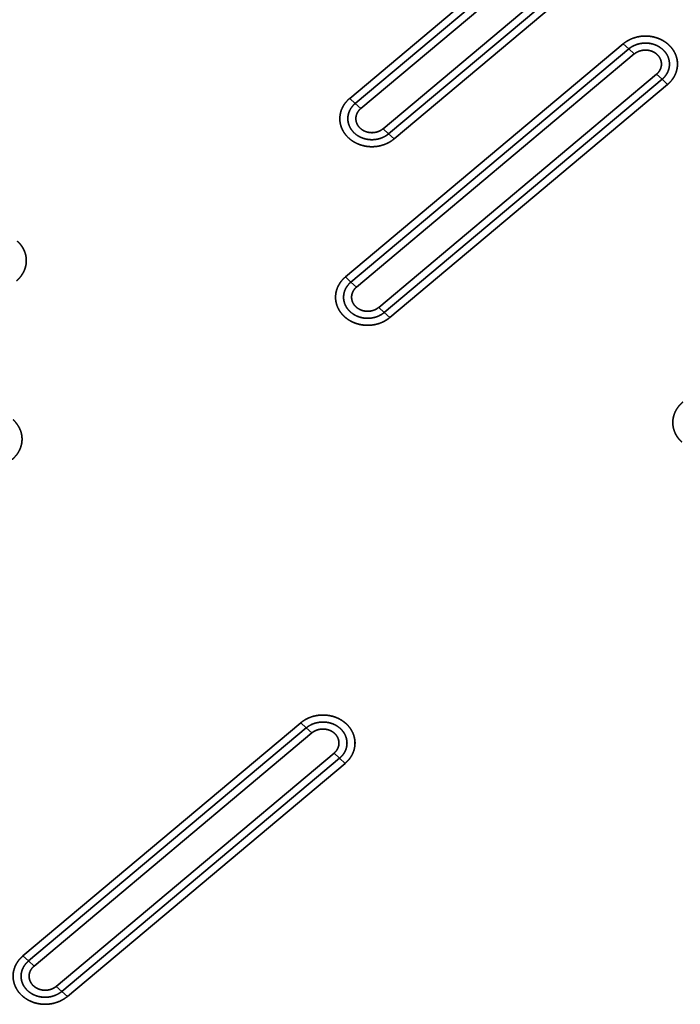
# Model space of a CAD drawing. Extents: x -8 to 2003, y -38 to 1514.
# Tile 8 of 31: x 564 to 688, y 176 to 360. Entities that reach past the tile are written whole.
import ezdxf

# ---------------------------------------------------------------- set-up
doc = ezdxf.new("R2010")
doc.units = 0
doc.layers.get('0').update_dxf_attribs({"lineweight": 13})

# ---------------------------------------------------------------- blocks, each defined once
blk = doc.blocks.new('BLOCK59')
at = {"color": 7, "lineweight": 35}
for p, q in [((508.41, 328.97), (456.44, 285.36)), ((508.41, 328.97), (456.44, 285.36)), ((509.44, 328.02), (457.48, 284.42)), ((457.48, 284.42), (509.44, 328.02)), ((458.52, 283.47), (510.48, 327.07)), ((458.52, 283.47), (510.48, 327.07)), ((462.67, 279.68), (514.64, 323.28)), ((514.64, 323.28), (462.67, 279.68)), ((463.71, 278.73), (515.67, 322.34)), ((463.71, 278.73), (515.67, 322.34)), ((464.74, 277.79), (516.71, 321.39)), ((464.74, 277.79), (516.71, 321.39)), ((507.61, 295.57), (455.64, 251.96)), ((507.61, 295.57), (455.64, 251.96)), ((508.64, 294.62), (456.68, 251.01)), ((456.68, 251.01), (508.64, 294.62)), ((457.72, 250.07), (509.68, 293.67)), ((457.72, 250.07), (509.68, 293.67)), ((461.87, 246.28), (513.84, 289.88)), ((513.84, 289.88), (461.87, 246.28)), ((462.91, 245.33), (514.87, 288.93)), ((462.91, 245.33), (514.87, 288.93)), ((463.95, 244.38), (515.91, 287.99)), ((463.95, 244.38), (515.91, 287.99)), ((447.28, 168.57), (395.31, 124.96)), ((447.28, 168.57), (395.31, 124.96)), ((448.32, 167.62), (396.35, 124.02)), ((396.35, 124.02), (448.32, 167.62)), ((397.39, 123.07), (449.35, 166.67)), ((397.39, 123.07), (449.35, 166.67)), ((401.54, 119.28), (453.51, 162.88)), ((453.51, 162.88), (401.54, 119.28)), ((402.58, 118.33), (454.55, 161.94)), ((402.58, 118.33), (454.55, 161.94)), ((403.62, 117.38), (455.58, 160.99)), ((403.62, 117.38), (455.58, 160.99))]:
    blk.add_line(p, q, dxfattribs=at)
at = {"color": 7, "lineweight": 35, "ltscale": 0.035136}
for p, q in [((507.61, 295.57), (508.64, 294.62)), ((507.61, 295.57), (508.64, 294.62)), ((508.64, 294.62), (509.68, 293.67)), ((508.64, 294.62), (509.68, 293.67)), ((514.87, 288.93), (513.84, 289.88)), ((514.87, 288.93), (513.84, 289.88)), ((515.91, 287.99), (514.87, 288.93)), ((515.91, 287.99), (514.87, 288.93)), ((456.44, 285.36), (457.48, 284.42)), ((456.44, 285.36), (457.48, 284.42)), ((457.48, 284.42), (458.52, 283.47)), ((457.48, 284.42), (458.52, 283.47)), ((463.71, 278.73), (462.67, 279.68)), ((463.71, 278.73), (462.67, 279.68)), ((464.74, 277.79), (463.71, 278.73)), ((464.74, 277.79), (463.71, 278.73)), ((455.64, 251.96), (456.68, 251.01)), ((455.64, 251.96), (456.68, 251.01)), ((456.68, 251.01), (457.72, 250.07)), ((456.68, 251.01), (457.72, 250.07)), ((462.91, 245.33), (461.87, 246.28)), ((462.91, 245.33), (461.87, 246.28)), ((463.95, 244.38), (462.91, 245.33)), ((463.95, 244.38), (462.91, 245.33)), ((447.28, 168.57), (448.32, 167.62)), ((447.28, 168.57), (448.32, 167.62)), ((448.32, 167.62), (449.35, 166.67)), ((448.32, 167.62), (449.35, 166.67)), ((454.55, 161.94), (453.51, 162.88)), ((454.55, 161.94), (453.51, 162.88)), ((455.58, 160.99), (454.55, 161.94)), ((455.58, 160.99), (454.55, 161.94)), ((395.31, 124.96), (396.35, 124.02)), ((395.31, 124.96), (396.35, 124.02)), ((396.35, 124.02), (397.39, 123.07)), ((396.35, 124.02), (397.39, 123.07)), ((402.58, 118.33), (401.54, 119.28)), ((402.58, 118.33), (401.54, 119.28)), ((403.62, 117.38), (402.58, 118.33)), ((403.62, 117.38), (402.58, 118.33))]:
    blk.add_line(p, q, dxfattribs=at)
at = {"color": 7, "lineweight": 35}
for points, knots in [([(507.61, 295.57), (508.02, 295.91), (508.48, 296.21), (508.97, 296.46), (510.02, 296.86), (511.13, 297.03), (511.7, 297.06), (512.84, 297), (513.93, 296.71), (514.46, 296.51), (515.11, 296.17), (515.7, 295.74), (515.83, 295.64), (515.96, 295.53), (516.09, 295.41)], [0, 0, 0, 0, 0, 0, 3.548015, 3.548015, 3.548015, 7.176611, 7.176611, 7.176611, 10.782581, 10.782581, 10.782581, 11.906057, 11.906057, 11.906057, 11.906057, 11.906057, 11.906057]), ([(516.09, 295.41), (515.6, 295.86), (515.01, 296.26), (514.33, 296.59), (512.87, 297.05), (511.3, 297.08), (510.52, 296.98), (509.41, 296.67), (508.45, 296.17), (508.15, 295.99), (507.86, 295.78), (507.61, 295.57)], [0, 0, 0, 0, 0, 0, 6.233792, 6.233792, 6.233792, 12.425767, 12.425767, 12.425767, 15.561344, 15.561344, 15.561344, 15.561344, 15.561344, 15.561344]), ([(508.64, 294.62), (509.12, 295.02), (509.68, 295.34), (510.3, 295.56), (511.52, 295.8), (512.77, 295.67), (513.35, 295.52), (514.28, 295.12), (515.06, 294.5), (515.35, 294.2), (515.82, 293.57), (516.12, 292.85), (516.22, 292.48), (516.32, 291.61), (516.16, 290.75), (515.98, 290.28), (515.64, 289.72), (515.2, 289.23), (515.1, 289.13), (514.99, 289.03), (514.87, 288.93)], [0, 0, 0, 0, 0, 0, 4.718867, 4.718867, 4.718867, 9.044566, 9.044566, 9.044566, 12.144534, 12.144534, 12.144534, 15.085139, 15.085139, 15.085139, 18.96418, 18.96418, 18.96418, 20.080986, 20.080986, 20.080986, 20.080986, 20.080986, 20.080986]), ([(508.64, 294.62), (508.96, 294.88), (509.31, 295.11), (509.69, 295.3), (510.57, 295.63), (511.52, 295.75), (512.04, 295.74), (513, 295.62), (513.89, 295.28), (514.27, 295.08), (514.97, 294.6), (515.52, 293.99), (515.75, 293.66), (516.1, 292.97), (516.26, 292.22), (516.29, 291.84), (516.24, 291.1), (516, 290.38), (515.83, 290.04), (515.55, 289.61), (515.19, 289.22), (515.09, 289.12), (514.98, 289.03), (514.87, 288.93)], [0, 0, 0, 0, 0, 0, 2.812135, 2.812135, 2.812135, 6.245007, 6.245007, 6.245007, 9.14838, 9.14838, 9.14838, 11.888757, 11.888757, 11.888757, 14.49643, 14.49643, 14.49643, 17.115495, 17.115495, 17.115495, 18.087579, 18.087579, 18.087579, 18.087579, 18.087579, 18.087579]), ([(516.09, 295.41), (516.48, 295.06), (516.82, 294.66), (517.12, 294.22), (517.57, 293.3), (517.77, 292.3), (517.8, 291.79), (517.72, 290.78), (517.37, 289.83), (517.14, 289.37), (516.75, 288.81), (516.28, 288.32), (516.16, 288.2), (516.04, 288.09), (515.91, 287.99)], [0, 0, 0, 0, 0, 0, 3.459933, 3.459933, 3.459933, 6.845015, 6.845015, 6.845015, 10.255085, 10.255085, 10.255085, 11.337267, 11.337267, 11.337267, 11.337267, 11.337267, 11.337267]), ([(515.91, 287.99), (516.4, 288.39), (516.84, 288.88), (517.21, 289.44), (517.69, 290.55), (517.81, 291.75), (517.78, 292.28), (517.57, 293.33), (517.09, 294.26), (516.8, 294.69), (516.46, 295.07), (516.09, 295.41)], [0, 0, 0, 0, 0, 0, 5.867986, 5.867986, 5.867986, 10.485978, 10.485978, 10.485978, 15.122819, 15.122819, 15.122819, 15.122819, 15.122819, 15.122819]), ([(509.68, 293.67), (509.96, 293.9), (510.27, 294.09), (510.62, 294.24), (511.35, 294.43), (512.11, 294.41), (512.49, 294.36), (513.02, 294.19), (513.5, 293.92), (513.65, 293.82), (513.79, 293.71), (513.92, 293.59)], [0, 0, 0, 0, 0, 0, 3.068636, 3.068636, 3.068636, 6.169147, 6.169147, 6.169147, 7.68035, 7.68035, 7.68035, 7.68035, 7.68035, 7.68035]), ([(509.68, 293.67), (509.94, 293.89), (510.24, 294.07), (510.56, 294.21), (511.34, 294.43), (512.15, 294.42), (512.6, 294.34), (513.15, 294.14), (513.63, 293.84), (513.73, 293.76), (513.83, 293.68), (513.92, 293.59)], [0, 0, 0, 0, 0, 0, 2.938005, 2.938005, 2.938005, 6.668285, 6.668285, 6.668285, 7.774305, 7.774305, 7.774305, 7.774305, 7.774305, 7.774305]), ([(513.92, 293.59), (514.18, 293.36), (514.4, 293.08), (514.57, 292.78), (514.79, 292.13), (514.77, 291.46), (514.7, 291.13), (514.51, 290.65), (514.2, 290.24), (514.09, 290.11), (513.97, 289.99), (513.84, 289.88)], [0, 0, 0, 0, 0, 0, 3.007019, 3.007019, 3.007019, 5.984959, 5.984959, 5.984959, 7.462987, 7.462987, 7.462987, 7.462987, 7.462987, 7.462987]), ([(513.92, 293.59), (514.16, 293.38), (514.36, 293.13), (514.52, 292.86), (514.75, 292.29), (514.79, 291.68), (514.75, 291.38), (514.61, 290.87), (514.33, 290.4), (514.19, 290.21), (514.02, 290.04), (513.84, 289.88)], [0, 0, 0, 0, 0, 0, 2.763179, 2.763179, 2.763179, 5.471154, 5.471154, 5.471154, 7.56044, 7.56044, 7.56044, 7.56044, 7.56044, 7.56044]), ([(456.26, 277.94), (455.87, 278.3), (455.53, 278.69), (455.24, 279.13), (454.78, 280.05), (454.58, 281.05), (454.55, 281.56), (454.63, 282.57), (454.98, 283.52), (455.21, 283.98), (455.6, 284.54), (456.07, 285.03), (456.19, 285.15), (456.31, 285.26), (456.44, 285.36)], [0, 0, 0, 0, 0, 0, 3.459933, 3.459933, 3.459933, 6.845015, 6.845015, 6.845015, 10.255085, 10.255085, 10.255085, 11.337267, 11.337267, 11.337267, 11.337267, 11.337267, 11.337267]), ([(456.44, 285.36), (455.96, 284.96), (455.51, 284.47), (455.14, 283.91), (454.66, 282.8), (454.55, 281.6), (454.57, 281.07), (454.78, 280.02), (455.26, 279.09), (455.56, 278.66), (455.89, 278.28), (456.26, 277.94)], [0, 0, 0, 0, 0, 0, 5.867986, 5.867986, 5.867986, 10.485978, 10.485978, 10.485978, 15.122819, 15.122819, 15.122819, 15.122819, 15.122819, 15.122819]), ([(463.71, 278.73), (463.23, 278.33), (462.67, 278.01), (462.06, 277.79), (460.83, 277.55), (459.58, 277.68), (459, 277.83), (458.07, 278.23), (457.29, 278.85), (457.01, 279.15), (456.53, 279.78), (456.23, 280.5), (456.13, 280.87), (456.03, 281.74), (456.19, 282.6), (456.37, 283.07), (456.71, 283.63), (457.15, 284.12), (457.26, 284.22), (457.36, 284.32), (457.48, 284.42)], [0, 0, 0, 0, 0, 0, 4.718869, 4.718869, 4.718869, 9.044569, 9.044569, 9.044569, 12.144536, 12.144536, 12.144536, 15.085141, 15.085141, 15.085141, 18.964182, 18.964182, 18.964182, 20.080986, 20.080986, 20.080986, 20.080986, 20.080986, 20.080986]), ([(463.71, 278.73), (463.39, 278.47), (463.04, 278.24), (462.66, 278.05), (461.78, 277.72), (460.84, 277.6), (460.31, 277.61), (459.35, 277.73), (458.46, 278.07), (458.08, 278.27), (457.38, 278.75), (456.83, 279.37), (456.6, 279.69), (456.25, 280.38), (456.09, 281.13), (456.06, 281.51), (456.11, 282.25), (456.35, 282.97), (456.52, 283.31), (456.81, 283.74), (457.16, 284.13), (457.26, 284.23), (457.37, 284.32), (457.48, 284.42)], [0, 0, 0, 0, 0, 0, 2.812135, 2.812135, 2.812135, 6.245007, 6.245007, 6.245007, 9.14838, 9.14838, 9.14838, 11.888758, 11.888758, 11.888758, 14.49643, 14.49643, 14.49643, 17.115495, 17.115495, 17.115495, 18.087579, 18.087579, 18.087579, 18.087579, 18.087579, 18.087579]), ([(458.43, 279.76), (458.17, 279.99), (457.95, 280.27), (457.78, 280.57), (457.56, 281.22), (457.58, 281.89), (457.65, 282.22), (457.84, 282.7), (458.15, 283.11), (458.26, 283.24), (458.38, 283.36), (458.52, 283.47)], [0, 0, 0, 0, 0, 0, 3.007019, 3.007019, 3.007019, 5.984959, 5.984959, 5.984959, 7.462987, 7.462987, 7.462987, 7.462987, 7.462987, 7.462987]), ([(458.43, 279.76), (458.19, 279.97), (457.99, 280.22), (457.83, 280.49), (457.6, 281.06), (457.56, 281.67), (457.6, 281.97), (457.74, 282.49), (458.02, 282.95), (458.16, 283.14), (458.33, 283.31), (458.52, 283.47)], [0, 0, 0, 0, 0, 0, 2.763179, 2.763179, 2.763179, 5.471154, 5.471154, 5.471154, 7.56044, 7.56044, 7.56044, 7.56044, 7.56044, 7.56044]), ([(462.67, 279.68), (462.39, 279.45), (462.08, 279.26), (461.73, 279.11), (461, 278.92), (460.24, 278.94), (459.87, 279), (459.33, 279.16), (458.85, 279.43), (458.7, 279.53), (458.56, 279.64), (458.43, 279.76)], [0, 0, 0, 0, 0, 0, 3.068636, 3.068636, 3.068636, 6.169147, 6.169147, 6.169147, 7.68035, 7.68035, 7.68035, 7.68035, 7.68035, 7.68035]), ([(462.67, 279.68), (462.41, 279.46), (462.11, 279.28), (461.79, 279.14), (461.02, 278.92), (460.2, 278.93), (459.75, 279.01), (459.2, 279.21), (458.73, 279.51), (458.62, 279.59), (458.52, 279.67), (458.43, 279.76)], [0, 0, 0, 0, 0, 0, 2.938005, 2.938005, 2.938005, 6.668285, 6.668285, 6.668285, 7.774305, 7.774305, 7.774305, 7.774305, 7.774305, 7.774305]), ([(464.74, 277.79), (464.33, 277.44), (463.87, 277.14), (463.38, 276.89), (462.33, 276.49), (461.22, 276.32), (460.65, 276.29), (459.51, 276.35), (458.42, 276.64), (457.89, 276.85), (457.24, 277.18), (456.65, 277.61), (456.52, 277.71), (456.39, 277.83), (456.26, 277.94)], [0, 0, 0, 0, 0, 0, 3.548015, 3.548015, 3.548015, 7.176611, 7.176611, 7.176611, 10.782581, 10.782581, 10.782581, 11.906057, 11.906057, 11.906057, 11.906057, 11.906057, 11.906057]), ([(456.26, 277.94), (456.75, 277.49), (457.34, 277.09), (458.02, 276.76), (459.48, 276.31), (461.05, 276.27), (461.83, 276.37), (462.94, 276.68), (463.9, 277.18), (464.2, 277.36), (464.49, 277.57), (464.74, 277.79)], [0, 0, 0, 0, 0, 0, 6.233792, 6.233792, 6.233792, 12.425767, 12.425767, 12.425767, 15.561344, 15.561344, 15.561344, 15.561344, 15.561344, 15.561344]), ([(394.27, 258.65), (394.66, 258.3), (395, 257.9), (395.29, 257.47), (395.75, 256.54), (395.95, 255.54), (395.98, 255.04), (395.9, 254.03), (395.55, 253.07), (395.31, 252.61), (394.93, 252.06), (394.46, 251.56), (394.34, 251.45), (394.22, 251.34), (394.09, 251.23)], [0, 0, 0, 0, 0, 0, 3.459933, 3.459933, 3.459933, 6.845015, 6.845015, 6.845015, 10.255085, 10.255085, 10.255085, 11.337267, 11.337267, 11.337267, 11.337267, 11.337267, 11.337267]), ([(394.09, 251.23), (394.57, 251.64), (395.02, 252.12), (395.39, 252.68), (395.87, 253.79), (395.98, 254.99), (395.96, 255.53), (395.75, 256.57), (395.27, 257.51), (394.97, 257.94), (394.64, 258.32), (394.27, 258.65)], [0, 0, 0, 0, 0, 0, 5.867986, 5.867986, 5.867986, 10.485978, 10.485978, 10.485978, 15.122819, 15.122819, 15.122819, 15.122819, 15.122819, 15.122819]), ([(455.46, 244.54), (455.07, 244.89), (454.73, 245.29), (454.44, 245.73), (453.98, 246.65), (453.78, 247.65), (453.75, 248.15), (453.83, 249.16), (454.18, 250.12), (454.41, 250.58), (454.8, 251.14), (455.27, 251.63), (455.39, 251.74), (455.51, 251.85), (455.64, 251.96)], [0, 0, 0, 0, 0, 0, 3.459933, 3.459933, 3.459933, 6.845015, 6.845015, 6.845015, 10.255085, 10.255085, 10.255085, 11.337267, 11.337267, 11.337267, 11.337267, 11.337267, 11.337267]), ([(455.64, 251.96), (455.16, 251.55), (454.71, 251.07), (454.34, 250.51), (453.86, 249.4), (453.75, 248.2), (453.77, 247.66), (453.98, 246.62), (454.46, 245.68), (454.76, 245.26), (455.09, 244.87), (455.46, 244.54)], [0, 0, 0, 0, 0, 0, 5.867986, 5.867986, 5.867986, 10.485978, 10.485978, 10.485978, 15.122819, 15.122819, 15.122819, 15.122819, 15.122819, 15.122819]), ([(462.91, 245.33), (462.43, 244.93), (461.87, 244.61), (461.26, 244.38), (460.03, 244.15), (458.78, 244.28), (458.2, 244.43), (457.27, 244.83), (456.49, 245.45), (456.21, 245.75), (455.73, 246.38), (455.43, 247.1), (455.33, 247.47), (455.23, 248.33), (455.39, 249.2), (455.57, 249.67), (455.91, 250.23), (456.35, 250.71), (456.46, 250.82), (456.56, 250.92), (456.68, 251.01)], [0, 0, 0, 0, 0, 0, 4.718867, 4.718867, 4.718867, 9.044567, 9.044567, 9.044567, 12.144534, 12.144534, 12.144534, 15.085139, 15.085139, 15.085139, 18.96418, 18.96418, 18.96418, 20.080986, 20.080986, 20.080986, 20.080986, 20.080986, 20.080986]), ([(462.91, 245.33), (462.59, 245.06), (462.24, 244.83), (461.86, 244.64), (460.98, 244.32), (460.04, 244.2), (459.51, 244.2), (458.55, 244.33), (457.66, 244.67), (457.28, 244.87), (456.58, 245.34), (456.03, 245.96), (455.8, 246.29), (455.45, 246.98), (455.29, 247.73), (455.26, 248.1), (455.31, 248.85), (455.55, 249.56), (455.72, 249.9), (456.01, 250.34), (456.36, 250.72), (456.46, 250.82), (456.57, 250.92), (456.68, 251.01)], [0, 0, 0, 0, 0, 0, 2.812135, 2.812135, 2.812135, 6.245007, 6.245007, 6.245007, 9.14838, 9.14838, 9.14838, 11.888757, 11.888757, 11.888757, 14.49643, 14.49643, 14.49643, 17.115495, 17.115495, 17.115495, 18.087579, 18.087579, 18.087579, 18.087579, 18.087579, 18.087579]), ([(457.63, 246.35), (457.37, 246.59), (457.15, 246.86), (456.98, 247.17), (456.76, 247.81), (456.78, 248.49), (456.85, 248.82), (457.04, 249.29), (457.35, 249.7), (457.46, 249.83), (457.58, 249.95), (457.72, 250.07)], [0, 0, 0, 0, 0, 0, 3.007019, 3.007019, 3.007019, 5.984959, 5.984959, 5.984959, 7.462987, 7.462987, 7.462987, 7.462987, 7.462987, 7.462987]), ([(457.63, 246.35), (457.39, 246.57), (457.19, 246.81), (457.03, 247.08), (456.8, 247.66), (456.76, 248.26), (456.8, 248.56), (456.94, 249.08), (457.22, 249.55), (457.36, 249.74), (457.53, 249.91), (457.72, 250.07)], [0, 0, 0, 0, 0, 0, 2.763179, 2.763179, 2.763179, 5.471154, 5.471154, 5.471154, 7.56044, 7.56044, 7.56044, 7.56044, 7.56044, 7.56044]), ([(461.87, 246.28), (461.59, 246.05), (461.28, 245.85), (460.93, 245.71), (460.2, 245.52), (459.44, 245.53), (459.07, 245.59), (458.53, 245.76), (458.05, 246.03), (457.9, 246.13), (457.76, 246.24), (457.63, 246.35)], [0, 0, 0, 0, 0, 0, 3.068636, 3.068636, 3.068636, 6.169147, 6.169147, 6.169147, 7.68035, 7.68035, 7.68035, 7.68035, 7.68035, 7.68035]), ([(461.87, 246.28), (461.61, 246.06), (461.31, 245.88), (460.99, 245.73), (460.22, 245.51), (459.4, 245.52), (458.95, 245.6), (458.4, 245.8), (457.93, 246.11), (457.82, 246.19), (457.72, 246.27), (457.63, 246.35)], [0, 0, 0, 0, 0, 0, 2.938005, 2.938005, 2.938005, 6.668285, 6.668285, 6.668285, 7.774305, 7.774305, 7.774305, 7.774305, 7.774305, 7.774305]), ([(463.95, 244.38), (463.53, 244.03), (463.07, 243.73), (462.58, 243.48), (461.53, 243.09), (460.42, 242.91), (459.85, 242.89), (458.71, 242.95), (457.62, 243.24), (457.09, 243.44), (456.44, 243.78), (455.85, 244.21), (455.72, 244.31), (455.59, 244.42), (455.46, 244.54)], [0, 0, 0, 0, 0, 0, 3.548015, 3.548015, 3.548015, 7.176611, 7.176611, 7.176611, 10.782581, 10.782581, 10.782581, 11.906057, 11.906057, 11.906057, 11.906057, 11.906057, 11.906057]), ([(455.46, 244.54), (455.96, 244.09), (456.54, 243.68), (457.22, 243.36), (458.68, 242.9), (460.25, 242.87), (461.03, 242.97), (462.14, 243.27), (463.1, 243.77), (463.4, 243.96), (463.69, 244.16), (463.95, 244.38)], [0, 0, 0, 0, 0, 0, 6.233792, 6.233792, 6.233792, 12.425767, 12.425767, 12.425767, 15.561344, 15.561344, 15.561344, 15.561344, 15.561344, 15.561344]), ([(518.55, 221.1), (518.17, 221.46), (517.82, 221.85), (517.53, 222.29), (517.07, 223.21), (516.87, 224.22), (516.84, 224.72), (516.92, 225.73), (517.27, 226.69), (517.51, 227.14), (517.89, 227.7), (518.36, 228.19), (518.48, 228.31), (518.61, 228.42), (518.73, 228.53)], [0, 0, 0, 0, 0, 0, 3.459933, 3.459933, 3.459933, 6.845015, 6.845015, 6.845015, 10.255085, 10.255085, 10.255085, 11.337267, 11.337267, 11.337267, 11.337267, 11.337267, 11.337267]), ([(518.73, 228.53), (518.25, 228.12), (517.81, 227.64), (517.43, 227.08), (516.95, 225.97), (516.84, 224.76), (516.87, 224.23), (517.08, 223.19), (517.55, 222.25), (517.85, 221.82), (518.19, 221.44), (518.55, 221.1)], [0, 0, 0, 0, 0, 0, 5.867986, 5.867986, 5.867986, 10.485978, 10.485978, 10.485978, 15.122819, 15.122819, 15.122819, 15.122819, 15.122819, 15.122819]), ([(393.47, 225.25), (393.86, 224.9), (394.2, 224.5), (394.49, 224.06), (394.95, 223.14), (395.15, 222.14), (395.18, 221.63), (395.1, 220.63), (394.75, 219.67), (394.52, 219.21), (394.13, 218.65), (393.66, 218.16), (393.54, 218.04), (393.42, 217.93), (393.29, 217.83)], [0, 0, 0, 0, 0, 0, 3.459933, 3.459933, 3.459933, 6.845015, 6.845015, 6.845015, 10.255085, 10.255085, 10.255085, 11.337267, 11.337267, 11.337267, 11.337267, 11.337267, 11.337267]), ([(393.29, 217.83), (393.77, 218.23), (394.22, 218.72), (394.59, 219.28), (395.07, 220.39), (395.18, 221.59), (395.16, 222.13), (394.95, 223.17), (394.47, 224.1), (394.17, 224.53), (393.84, 224.92), (393.47, 225.25)], [0, 0, 0, 0, 0, 0, 5.867986, 5.867986, 5.867986, 10.485978, 10.485978, 10.485978, 15.122819, 15.122819, 15.122819, 15.122819, 15.122819, 15.122819]), ([(447.28, 168.57), (447.69, 168.92), (448.15, 169.22), (448.64, 169.47), (449.69, 169.86), (450.8, 170.04), (451.37, 170.06), (452.51, 170), (453.6, 169.71), (454.13, 169.51), (454.78, 169.17), (455.37, 168.74), (455.5, 168.64), (455.63, 168.53), (455.76, 168.41)], [0, 0, 0, 0, 0, 0, 3.548015, 3.548015, 3.548015, 7.176611, 7.176611, 7.176611, 10.782581, 10.782581, 10.782581, 11.906057, 11.906057, 11.906057, 11.906057, 11.906057, 11.906057]), ([(455.76, 168.41), (455.27, 168.86), (454.68, 169.27), (454, 169.59), (452.54, 170.05), (450.97, 170.08), (450.2, 169.98), (449.09, 169.68), (448.12, 169.18), (447.82, 168.99), (447.54, 168.79), (447.28, 168.57)], [0, 0, 0, 0, 0, 0, 6.233792, 6.233792, 6.233792, 12.425767, 12.425767, 12.425767, 15.561344, 15.561344, 15.561344, 15.561344, 15.561344, 15.561344]), ([(448.32, 167.62), (448.79, 168.02), (449.35, 168.34), (449.97, 168.57), (451.2, 168.8), (452.44, 168.67), (453.02, 168.52), (453.95, 168.12), (454.73, 167.5), (455.02, 167.2), (455.5, 166.57), (455.79, 165.85), (455.89, 165.48), (456, 164.62), (455.83, 163.75), (455.65, 163.28), (455.31, 162.72), (454.87, 162.24), (454.77, 162.13), (454.66, 162.03), (454.55, 161.94)], [0, 0, 0, 0, 0, 0, 4.718867, 4.718867, 4.718867, 9.044567, 9.044567, 9.044567, 12.144534, 12.144534, 12.144534, 15.085139, 15.085139, 15.085139, 18.96418, 18.96418, 18.96418, 20.080986, 20.080986, 20.080986, 20.080986, 20.080986, 20.080986]), ([(448.32, 167.62), (448.63, 167.89), (448.98, 168.12), (449.36, 168.31), (450.24, 168.63), (451.19, 168.75), (451.71, 168.75), (452.67, 168.62), (453.56, 168.28), (453.95, 168.08), (454.64, 167.61), (455.19, 166.99), (455.42, 166.66), (455.77, 165.97), (455.93, 165.22), (455.96, 164.85), (455.91, 164.1), (455.67, 163.39), (455.5, 163.05), (455.22, 162.61), (454.86, 162.23), (454.76, 162.13), (454.65, 162.03), (454.55, 161.94)], [0, 0, 0, 0, 0, 0, 2.812135, 2.812135, 2.812135, 6.245007, 6.245007, 6.245007, 9.14838, 9.14838, 9.14838, 11.888757, 11.888757, 11.888757, 14.49643, 14.49643, 14.49643, 17.115495, 17.115495, 17.115495, 18.087579, 18.087579, 18.087579, 18.087579, 18.087579, 18.087579]), ([(455.76, 168.41), (456.15, 168.06), (456.49, 167.66), (456.79, 167.22), (457.24, 166.3), (457.44, 165.3), (457.47, 164.8), (457.39, 163.79), (457.05, 162.83), (456.81, 162.37), (456.42, 161.81), (455.95, 161.32), (455.83, 161.21), (455.71, 161.1), (455.58, 160.99)], [0, 0, 0, 0, 0, 0, 3.459933, 3.459933, 3.459933, 6.845015, 6.845015, 6.845015, 10.255085, 10.255085, 10.255085, 11.337267, 11.337267, 11.337267, 11.337267, 11.337267, 11.337267]), ([(455.58, 160.99), (456.07, 161.4), (456.51, 161.88), (456.88, 162.44), (457.36, 163.55), (457.48, 164.75), (457.45, 165.29), (457.24, 166.33), (456.76, 167.27), (456.47, 167.69), (456.13, 168.08), (455.76, 168.41)], [0, 0, 0, 0, 0, 0, 5.867986, 5.867986, 5.867986, 10.485978, 10.485978, 10.485978, 15.122819, 15.122819, 15.122819, 15.122819, 15.122819, 15.122819]), ([(449.35, 166.67), (449.63, 166.9), (449.94, 167.1), (450.29, 167.24), (451.02, 167.43), (451.78, 167.42), (452.16, 167.36), (452.7, 167.19), (453.18, 166.92), (453.33, 166.82), (453.47, 166.71), (453.6, 166.6)], [0, 0, 0, 0, 0, 0, 3.068636, 3.068636, 3.068636, 6.169147, 6.169147, 6.169147, 7.68035, 7.68035, 7.68035, 7.68035, 7.68035, 7.68035]), ([(449.35, 166.67), (449.61, 166.89), (449.91, 167.07), (450.23, 167.22), (451.01, 167.44), (451.82, 167.43), (452.27, 167.35), (452.82, 167.15), (453.3, 166.84), (453.4, 166.76), (453.5, 166.68), (453.6, 166.6)], [0, 0, 0, 0, 0, 0, 2.938005, 2.938005, 2.938005, 6.668285, 6.668285, 6.668285, 7.774305, 7.774305, 7.774305, 7.774305, 7.774305, 7.774305]), ([(453.6, 166.6), (453.86, 166.36), (454.07, 166.09), (454.24, 165.78), (454.46, 165.14), (454.44, 164.46), (454.37, 164.13), (454.18, 163.66), (453.88, 163.25), (453.76, 163.12), (453.64, 163), (453.51, 162.88)], [0, 0, 0, 0, 0, 0, 3.007019, 3.007019, 3.007019, 5.984959, 5.984959, 5.984959, 7.462987, 7.462987, 7.462987, 7.462987, 7.462987, 7.462987]), ([(453.6, 166.6), (453.83, 166.38), (454.03, 166.14), (454.19, 165.87), (454.42, 165.29), (454.46, 164.69), (454.43, 164.39), (454.28, 163.87), (454, 163.4), (453.86, 163.21), (453.69, 163.04), (453.51, 162.88)], [0, 0, 0, 0, 0, 0, 2.763179, 2.763179, 2.763179, 5.471154, 5.471154, 5.471154, 7.56044, 7.56044, 7.56044, 7.56044, 7.56044, 7.56044]), ([(395.13, 117.54), (394.74, 117.9), (394.4, 118.29), (394.11, 118.73), (393.65, 119.65), (393.45, 120.65), (393.42, 121.16), (393.5, 122.17), (393.85, 123.12), (394.09, 123.58), (394.47, 124.14), (394.94, 124.63), (395.06, 124.75), (395.18, 124.86), (395.31, 124.96)], [0, 0, 0, 0, 0, 0, 3.459933, 3.459933, 3.459933, 6.845015, 6.845015, 6.845015, 10.255085, 10.255085, 10.255085, 11.337267, 11.337267, 11.337267, 11.337267, 11.337267, 11.337267]), ([(395.31, 124.96), (394.83, 124.56), (394.39, 124.07), (394.01, 123.51), (393.53, 122.4), (393.42, 121.2), (393.45, 120.67), (393.66, 119.62), (394.13, 118.69), (394.43, 118.26), (394.77, 117.88), (395.13, 117.54)], [0, 0, 0, 0, 0, 0, 5.867986, 5.867986, 5.867986, 10.485978, 10.485978, 10.485978, 15.122819, 15.122819, 15.122819, 15.122819, 15.122819, 15.122819]), ([(402.58, 118.33), (402.1, 117.93), (401.54, 117.61), (400.93, 117.39), (399.7, 117.15), (398.45, 117.28), (397.87, 117.43), (396.94, 117.83), (396.17, 118.45), (395.88, 118.75), (395.4, 119.38), (395.1, 120.1), (395.01, 120.47), (394.9, 121.34), (395.06, 122.2), (395.25, 122.67), (395.58, 123.23), (396.02, 123.72), (396.13, 123.82), (396.24, 123.92), (396.35, 124.02)], [0, 0, 0, 0, 0, 0, 4.718867, 4.718867, 4.718867, 9.044566, 9.044566, 9.044566, 12.144534, 12.144534, 12.144534, 15.085139, 15.085139, 15.085139, 18.964179, 18.964179, 18.964179, 20.080986, 20.080986, 20.080986, 20.080986, 20.080986, 20.080986]), ([(402.58, 118.33), (402.26, 118.07), (401.91, 117.84), (401.53, 117.65), (400.65, 117.32), (399.71, 117.2), (399.18, 117.21), (398.23, 117.33), (397.34, 117.67), (396.95, 117.87), (396.25, 118.35), (395.7, 118.96), (395.47, 119.29), (395.12, 119.98), (394.96, 120.73), (394.93, 121.11), (394.98, 121.85), (395.22, 122.57), (395.39, 122.91), (395.68, 123.34), (396.03, 123.73), (396.13, 123.83), (396.24, 123.92), (396.35, 124.02)], [0, 0, 0, 0, 0, 0, 2.812135, 2.812135, 2.812135, 6.245007, 6.245007, 6.245007, 9.14838, 9.14838, 9.14838, 11.888757, 11.888757, 11.888757, 14.49643, 14.49643, 14.49643, 17.115495, 17.115495, 17.115495, 18.087579, 18.087579, 18.087579, 18.087579, 18.087579, 18.087579]), ([(397.3, 119.36), (397.04, 119.59), (396.82, 119.87), (396.65, 120.17), (396.43, 120.82), (396.45, 121.49), (396.52, 121.82), (396.71, 122.3), (397.02, 122.71), (397.13, 122.84), (397.25, 122.96), (397.39, 123.07)], [0, 0, 0, 0, 0, 0, 3.007019, 3.007019, 3.007019, 5.984959, 5.984959, 5.984959, 7.462987, 7.462987, 7.462987, 7.462987, 7.462987, 7.462987]), ([(397.3, 119.36), (397.06, 119.57), (396.86, 119.82), (396.7, 120.09), (396.47, 120.66), (396.44, 121.27), (396.47, 121.57), (396.61, 122.08), (396.89, 122.55), (397.04, 122.74), (397.2, 122.91), (397.39, 123.07)], [0, 0, 0, 0, 0, 0, 2.763179, 2.763179, 2.763179, 5.471154, 5.471154, 5.471154, 7.56044, 7.56044, 7.56044, 7.56044, 7.56044, 7.56044]), ([(401.54, 119.28), (401.26, 119.05), (400.95, 118.86), (400.6, 118.71), (399.87, 118.52), (399.11, 118.54), (398.74, 118.59), (398.2, 118.76), (397.72, 119.03), (397.57, 119.13), (397.43, 119.24), (397.3, 119.36)], [0, 0, 0, 0, 0, 0, 3.068636, 3.068636, 3.068636, 6.169147, 6.169147, 6.169147, 7.68035, 7.68035, 7.68035, 7.68035, 7.68035, 7.68035]), ([(401.54, 119.28), (401.28, 119.06), (400.98, 118.88), (400.66, 118.74), (399.89, 118.52), (399.07, 118.53), (398.62, 118.61), (398.07, 118.81), (397.6, 119.11), (397.49, 119.19), (397.39, 119.27), (397.3, 119.36)], [0, 0, 0, 0, 0, 0, 2.938005, 2.938005, 2.938005, 6.668285, 6.668285, 6.668285, 7.774305, 7.774305, 7.774305, 7.774305, 7.774305, 7.774305]), ([(403.62, 117.38), (403.2, 117.04), (402.74, 116.74), (402.25, 116.49), (401.2, 116.09), (400.09, 115.92), (399.52, 115.89), (398.39, 115.95), (397.29, 116.24), (396.76, 116.44), (396.11, 116.78), (395.53, 117.21), (395.39, 117.31), (395.26, 117.43), (395.13, 117.54)], [0, 0, 0, 0, 0, 0, 3.548015, 3.548015, 3.548015, 7.176611, 7.176611, 7.176611, 10.782581, 10.782581, 10.782581, 11.906057, 11.906057, 11.906057, 11.906057, 11.906057, 11.906057]), ([(395.13, 117.54), (395.63, 117.09), (396.22, 116.69), (396.89, 116.36), (398.35, 115.9), (399.92, 115.87), (400.7, 115.97), (401.81, 116.28), (402.77, 116.78), (403.08, 116.96), (403.36, 117.17), (403.62, 117.38)], [0, 0, 0, 0, 0, 0, 6.233792, 6.233792, 6.233792, 12.425767, 12.425767, 12.425767, 15.561343, 15.561343, 15.561343, 15.561343, 15.561343, 15.561343])]:
    blk.add_open_spline(points, degree=5, knots=knots, dxfattribs=at)

msp = doc.modelspace()

# ---------------------------------------------------------------- block references
at = {"lineweight": 0}
msp.add_blockref('BLOCK59', (169.5, 59.89), dxfattribs=at)

doc.saveas('drawing.dxf')
